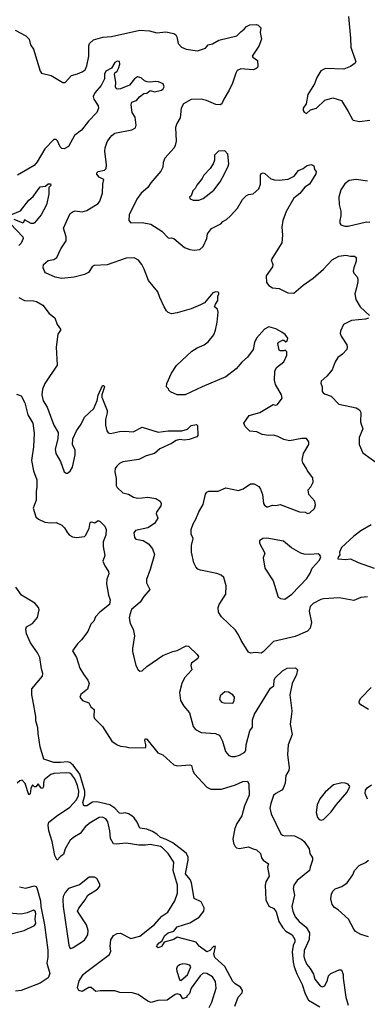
# Model space of a CAD drawing. Extents: x 2087054 to 2277909, y 548907 to 753496.
# Tile 173 of 256: x 2133713 to 2136783, y 627563 to 636257. Entities that reach past the tile are written whole.
import ezdxf

# ---------------------------------------------------------------- set-up
doc = ezdxf.new("R2010")
doc.units = 0

msp = doc.modelspace()

# ---------------------------------------------------------------- linework, layer by layer
at = {"layer": '0CON20XD'}
for points in [[(2136616.7, 636285), (2136635.8, 636095), (2136638, 636015), (2136682.5, 635885), (2136676.4, 635873.6), (2136636.1, 635843.9), (2136575, 635820), (2136415, 635826.2), (2136373.3, 635805), (2136338.8, 635745), (2136318.3, 635691.7), (2136256.7, 635595), (2136242.5, 635515), (2136217.5, 635475), (2136217.5, 635455), (2136225, 635440), (2136245, 635427.5), (2136280.2, 635459.8), (2136335, 635475.8), (2136408, 635545), (2136477.8, 635567.8), (2136555, 635542.5), (2136615, 635446.7)], [(2133672.9, 636162.9), (2133767.8, 636115), (2133797.1, 636085), (2133809.2, 636035), (2133836.2, 635995), (2133893.5, 635803.5), (2133905.3, 635785.3), (2133992.5, 635765), (2134093, 635703), (2134115, 635702.5), (2134170, 635765), (2134225, 635777.9), (2134266.4, 635796.4), (2134290.9, 635815), (2134305, 635848.8), (2134323.4, 635935), (2134323.6, 636025), (2134330.5, 636045), (2134365, 636077.5), (2134447, 636103), (2134525, 636107.6), (2134775, 636162.8), (2134859.1, 636159.1), (2134925, 636141.4), (2135005, 636148.5), (2135075, 636134.3), (2135091.7, 636121.7), (2135102.5, 636105), (2135112.5, 636045), (2135142, 636015), (2135185, 635996.5), (2135285, 635980.8), (2135355, 636003.8), (2135377.5, 636035), (2135415.9, 636044.1), (2135472.7, 636077.3), (2135630, 636115), (2135665, 636150.8), (2135697, 636173), (2135715, 636196.2), (2135745, 636210), (2135805, 636213.3), (2135818.3, 636208.3), (2135842.5, 636185), (2135837.5, 636145), (2135850, 636085), (2135825.7, 636024.3), (2135767.5, 635935), (2135772.5, 635925), (2135813.3, 635895), (2135816.7, 635845), (2135812.5, 635835), (2135798.3, 635821.7), (2135775.9, 635814.1), (2135667.3, 635822.7), (2135635, 635808.8), (2135620.8, 635785), (2135591.9, 635695), (2135563.1, 635635), (2135515, 635556.2), (2135497.5, 635515), (2135485, 635504.2), (2135445, 635506.9), (2135364, 635544), (2135315, 635556.2), (2135228.3, 635551.7), (2135161.2, 635515), (2135139.4, 635475), (2135131.3, 635388.7), (2135100.7, 635339.3), (2135088.6, 635305), (2135094.2, 635184.2)], [(2136785, 631160), (2136725.9, 631154.1), (2136665, 631128), (2136535, 631151.4), (2136395, 631144.2), (2136372.1, 631137.9), (2136305, 631102), (2136280, 631075), (2136269.4, 631035), (2136290.8, 630935), (2136278, 630885), (2136255, 630858), (2136145, 630809.4), (2135953.8, 630765), (2135865, 630675.8), (2135845, 630664.2), (2135795, 630668), (2135755, 630663.8), (2135735, 630673.3), (2135726, 630686), (2135668, 630775), (2135645.8, 630825), (2135619.2, 630865), (2135496.2, 630985), (2135470, 631025), (2135466.7, 631065), (2135476.1, 631093.9), (2135533.8, 631185), (2135537.7, 631257.7), (2135515, 631332.5), (2135492.7, 631352.7), (2135455, 631368), (2135310, 631395), (2135285.9, 631405.9), (2135268.8, 631425), (2135252.2, 631462.2), (2135230.6, 631555), (2135231.4, 631615), (2135245.8, 631675), (2135226.9, 631715), (2135227.1, 631755), (2135244.3, 631805), (2135269.4, 631845), (2135295, 631910), (2135334.3, 631975.7), (2135354.1, 632065.9), (2135367.5, 632085), (2135385, 632093.3), (2135465, 632094.2), (2135535, 632122.5), (2135645, 632100.6), (2135686.7, 632115), (2135751.2, 632158.8), (2135785, 632159.2), (2135824.5, 632134.5), (2135841.1, 632111.1), (2135858.1, 632065), (2135865.8, 631985), (2135875, 631968.8), (2135895, 631956.2), (2135905.8, 631954.2), (2135945, 631971.2), (2135975, 631966.2), (2136015, 631976), (2136185, 631912.5), (2136235, 631908.8), (2136255, 631897.5), (2136275, 631902.5), (2136318.3, 631941.7), (2136326.7, 631973.3), (2136320, 632005), (2136267.5, 632065), (2136260, 632105), (2136285, 632132.5), (2136305.8, 632174.2), (2136302.3, 632212.3), (2136253.9, 632273.9), (2136246.7, 632295), (2136213.3, 632345), (2136208.3, 632368.3), (2136218.8, 632425), (2136267.5, 632505), (2136268.3, 632528.3), (2136245, 632560), (2136205, 632558.8), (2136095, 632538.8), (2136045, 632550), (2135992.5, 632575), (2135955, 632589.2), (2135915, 632586.2), (2135855, 632594), (2135807, 632617), (2135745, 632623.8), (2135703.3, 632665), (2135693.3, 632695), (2135738.8, 632761.2), (2135835, 632789.4), (2135952.3, 632857.7), (2135975, 632853.8), (2135991.2, 632858.8), (2136030, 632915), (2136026.2, 632945), (2135971.2, 633035), (2135964, 633075), (2135966.4, 633153.6), (2135980, 633185), (2136046.7, 633235), (2136073.3, 633295), (2136072.5, 633325), (2136058.3, 633338.3), (2136045, 633332.5), (2136015, 633332.5), (2136005, 633340), (2135993.6, 633396.4), (2136001.7, 633408.3), (2136035, 633426), (2136045.9, 633425.9), (2136065, 633412.5), (2136075, 633417.5), (2136080, 633445), (2136057.7, 633477.7), (2136028.3, 633498.3), (2135975, 633528), (2135915, 633544), (2135875, 633523.3), (2135804, 633445), (2135787.1, 633405), (2135774.4, 633345), (2135725, 633275.7), (2135676.2, 633233.8), (2135624.2, 633175), (2135535, 633103.1), (2135325, 633016.2), (2135175, 632943.3), (2135105, 632943.3), (2135045, 632970), (2135030, 632985), (2135027, 632997), (2135010, 633015), (2135013.3, 633045), (2135053, 633137), (2135097, 633203), (2135235, 633331.2), (2135280.8, 633359.2), (2135342.5, 633385), (2135378.8, 633411.2), (2135427, 633473), (2135443.8, 633515), (2135458, 633585), (2135466.2, 633675), (2135460.7, 633700.7), (2135435, 633720), (2135441.2, 633745), (2135462.3, 633777.7), (2135464.1, 633815.9), (2135472.5, 633835), (2135472.5, 633845), (2135465, 633850), (2135445, 633852.5), (2135418.8, 633845), (2135345, 633756.7), (2135310.3, 633739.7), (2135227.5, 633705), (2135105, 633667.1), (2135055, 633660.8), (2135025, 633671.2), (2135010, 633685), (2134990.5, 633720.5), (2134950, 633805), (2134933.3, 633855), (2134851.2, 633955), (2134814, 634055), (2134792, 634095), (2134762.7, 634132.7), (2134724.2, 634154.2), (2134655, 634152), (2134485, 634092.5), (2134370, 634085), (2134354.3, 634075), (2134321.2, 634025), (2134285, 634006), (2134195, 633981.9), (2134085, 633972.2), (2134026.1, 633983.9), (2133942.7, 634022.7), (2133931.2, 634035), (2133920, 634065), (2133923.8, 634095), (2133965, 634130), (2134015, 634140), (2134041.7, 634158.3), (2134077.3, 634232.7), (2134123.8, 634305), (2134125, 634340), (2134099.2, 634415), (2134159.2, 634545), (2134185, 634563.8), (2134202.3, 634567.7), (2134265, 634560), (2134305, 634570.8), (2134406.2, 634635), (2134422, 634655), (2134443.6, 634723.6), (2134447.5, 634805), (2134456.7, 634845), (2134415, 634865.8), (2134395, 634892), (2134393.3, 634905), (2134405, 634915.3), (2134461.8, 634928.2), (2134477.6, 634942.4), (2134480.6, 634975), (2134465.6, 635095), (2134469.4, 635125), (2134485, 635177.5), (2134513, 635217), (2134526.2, 635235), (2134555, 635253.3), (2134705, 635283.3), (2134735, 635302.5), (2134742, 635325), (2134732, 635395), (2134706.6, 635436.6), (2134698.7, 635505), (2134705, 635528.1), (2134745.4, 635544.6), (2134771.2, 635575), (2134810, 635605), (2134835, 635608.6), (2134865, 635631.4), (2134905, 635619.2), (2134965, 635635.3), (2134981.2, 635645), (2134988.9, 635665), (2134979.2, 635689.2), (2134938.1, 635708.1), (2134915, 635711.5), (2134865, 635704.3), (2134838.8, 635708.8), (2134816, 635716), (2134785, 635742), (2134755, 635752), (2134726.2, 635735), (2134682.1, 635677.9), (2134605, 635646), (2134575, 635644), (2134565, 635650), (2134559.2, 635665), (2134561.7, 635701.7), (2134549.2, 635775), (2134553.7, 635786.3), (2134575, 635802.5), (2134586.4, 635825), (2134598.5, 635865), (2134595, 635886.7), (2134575, 635890.6), (2134552.4, 635877.6), (2134525, 635827.5), (2134475, 635800.8), (2134463.6, 635775), (2134461.9, 635735), (2134434.3, 635675), (2134378.3, 635611.7), (2134362.2, 635577.8), (2134367.1, 635555), (2134407.3, 635495), (2134408.5, 635475), (2134394.2, 635435.8), (2134319.9, 635360.1), (2134258.2, 635281.8), (2134197.1, 635235), (2134145, 635137.1), (2134106, 635116), (2134085, 635120), (2134070.6, 635135), (2134047.3, 635187.3), (2134035, 635199.4), (2134015, 635200), (2133935, 635116), (2133868.8, 635001.2), (2133840.2, 634969.8), (2133695, 634884.2)], [(2136615, 635446.7), (2136651.2, 635375), (2136659.7, 635369.7), (2136715, 635356.7), (2136805, 635368.2)], [(2135094.2, 635184.2), (2135087.8, 635145), (2135076.9, 635125), (2134995.8, 635034.2), (2134979.6, 634995), (2134976.3, 634953.7), (2134960.6, 634919.4), (2134872.7, 634817.3), (2134844.3, 634775), (2134786.2, 634723.8), (2134748, 634672), (2134680.8, 634535), (2134676.7, 634485), (2134693.6, 634463.6), (2134795, 634467.1), (2134870.7, 634450.7), (2134969.1, 634389.1), (2135025, 634331.2), (2135035, 634326.7), (2135055, 634331.2), (2135074.1, 634324.1), (2135168.8, 634245), (2135215, 634228.1), (2135255, 634221.9), (2135303.2, 634226.8), (2135335, 634254), (2135365.5, 634324.5), (2135373.4, 634366.6), (2135408.2, 634411.8), (2135490, 634455), (2135506.1, 634473.9), (2135538.3, 634491.7), (2135575.9, 634524.1), (2135636.8, 634593.2), (2135680.9, 634669.1), (2135715, 634703.8), (2135735, 634714), (2135775, 634718), (2135825, 634762), (2135839.5, 634805), (2135840, 634885), (2135845, 634900), (2135865, 634904.3), (2135879.1, 634899.1), (2135932.4, 634852.4), (2135962.5, 634842.5), (2136005, 634839.5), (2136085, 634847.1), (2136137.5, 634875), (2136176.7, 634925), (2136217, 634943), (2136247.5, 634965), (2136285, 634978.8), (2136303.6, 634973.6), (2136310, 634965), (2136317.5, 634935), (2136332.5, 634915), (2136330, 634895), (2136272.5, 634805), (2136232.2, 634777.8), (2136186.9, 634723.1), (2136135, 634681.2), (2136067.6, 634562.4), (2136037.1, 634485), (2136027.1, 634425), (2136035.6, 634355), (2136028.6, 634285), (2135935, 634137.5), (2135948, 634095), (2135947.1, 634075), (2135890.8, 633995), (2135893.8, 633935), (2135915, 633910), (2135945, 633890), (2136005, 633882), (2136082.5, 633845), (2136135, 633841.4), (2136217.5, 633912.5), (2136305, 633974.5), (2136396.9, 634055), (2136472.4, 634137.6), (2136532.8, 634167.2), (2136595, 634178), (2136635, 634168), (2136669.3, 634169.3), (2136685.8, 634155.8), (2136685.7, 634125), (2136663.2, 634066.8), (2136659.4, 634035), (2136665, 634018.8), (2136692.5, 633985), (2136698.8, 633965), (2136700, 633945), (2136688, 633888), (2136674, 633835), (2136681.4, 633785), (2136720.6, 633720.6), (2136803.3, 633645)], [(2135295, 634662), (2135335, 634678), (2135428, 634752), (2135482.5, 634825), (2135522, 634895), (2135555, 634962.5), (2135560, 634985), (2135550.5, 635070.5), (2135525, 635100), (2135470, 635095), (2135435, 635060), (2135433.3, 635015), (2135423.3, 634985), (2135396.9, 634943.1), (2135338.8, 634885), (2135325, 634853.3), (2135278.8, 634795), (2135263.3, 634765), (2135242.5, 634745), (2135228.3, 634701.7), (2135211.7, 634688.3), (2135220, 634675), (2135245, 634663.3), (2135295, 634662)], [(2136785, 634829.5), (2136684.5, 634845.5), (2136621.9, 634838.1), (2136585, 634806.2), (2136550.8, 634755), (2136531.2, 634688.8), (2136533.8, 634625), (2136548.8, 634565), (2136550, 634525), (2136540, 634485), (2136540.7, 634460.7), (2136550, 634445), (2136585, 634433.3), (2136615, 634433.3), (2136775, 634472.5), (2136805, 634469.4)], [(2133613.3, 634525), (2133720.7, 634569.3), (2133795, 634664.3), (2133833.5, 634696.5), (2133895, 634781.2), (2133942.5, 634787.5), (2133965, 634806.7), (2133985, 634807.5), (2133987, 634793), (2133970, 634775), (2133971.2, 634715), (2133948.7, 634621.3), (2133901.5, 634535), (2133845, 634462.9), (2133835, 634455.8), (2133815.9, 634455.9), (2133755, 634490), (2133745, 634460), (2133665, 634492.5)], [(2133632.5, 634455), (2133740.3, 634340.3), (2133744, 634325), (2133725, 634283.8), (2133705, 634264)], [(2133705, 633804.6), (2133757.1, 633777.1), (2133834.6, 633774.6), (2133862.9, 633767.1), (2133918.9, 633735), (2133975, 633661.2), (2134024.2, 633624.2), (2134044.2, 633565), (2134072.9, 633525), (2134074.2, 633515), (2134051.3, 633478.7), (2134034.5, 633365), (2134044.4, 633205), (2133935.5, 633045), (2133914.4, 632995), (2133907.5, 632945), (2133921.8, 632891.8), (2133955, 632836.2), (2134014, 632675), (2134052, 632612), (2134050, 632555), (2134026.9, 632465), (2134031.4, 632425), (2134074.2, 632355), (2134106.2, 632265), (2134122.3, 632252.3), (2134135, 632252), (2134159.1, 632270.9), (2134180, 632305), (2134203.9, 632415), (2134201.8, 632455), (2134179.5, 632505), (2134183.1, 632555), (2134214.4, 632625), (2134257.1, 632685), (2134285, 632746), (2134366.9, 632825), (2134396.8, 632893.2), (2134405, 632941.2), (2134445, 633026.2), (2134455, 633027.5), (2134461.2, 633015), (2134438.6, 632945), (2134438.1, 632925), (2134485.5, 632805), (2134486.4, 632785), (2134472.2, 632725), (2134470.6, 632675), (2134482.9, 632625), (2134495, 632608), (2134515, 632603.3), (2134595, 632619.5), (2134642.4, 632622.4), (2134715, 632618.9), (2134795, 632658.9), (2134935, 632614.7), (2135025, 632625.9), (2135145, 632625.4), (2135195, 632640.5), (2135226.4, 632673.6), (2135273.4, 632683.4), (2135284.4, 632674.4), (2135288, 632585), (2135276.5, 632573.5), (2135208.9, 632551.1), (2135165, 632542.5), (2135125, 632548.6), (2135095, 632540.6), (2135055, 632515.6), (2134951.4, 632468.6), (2134905, 632425.6), (2134830, 632405), (2134765, 632374.5), (2134625, 632351.5), (2134595, 632336.9), (2134571.4, 632315), (2134557.8, 632295), (2134553.6, 632265), (2134565.6, 632205), (2134565.7, 632145), (2134574.2, 632125), (2134625, 632080), (2134675, 632066), (2134719.7, 632039.7), (2134752.4, 632032.4), (2134794.5, 632034.5)], [(2136795, 633621.2), (2136766.4, 633613.6), (2136645, 633601.4), (2136574.3, 633565), (2136545.7, 633505), (2136542.5, 633485), (2136551.7, 633461.7), (2136602.9, 633385), (2136606.7, 633365), (2136601.9, 633345), (2136565.4, 633304.6), (2136523.8, 633275), (2136498.6, 633235), (2136474.4, 633165), (2136425, 633108), (2136376.7, 633065), (2136373.6, 633046.4), (2136383.8, 633015), (2136384, 632975), (2136392.1, 632962.1), (2136405, 632952.5), (2136465, 632932.5), (2136532.7, 632862.7), (2136685, 632830.6), (2136715, 632812), (2136726.8, 632786.8), (2136724.2, 632705.8), (2136728.8, 632685), (2136742.5, 632645), (2136712.1, 632567.9), (2136710, 632505), (2136745, 632432.5), (2136891.2, 632325)], [(2133685, 632950), (2133726.2, 632935), (2133759.2, 632875), (2133786.4, 632766.4), (2133828.8, 632695), (2133840.5, 632605), (2133834.6, 632485.4), (2133816.5, 632365), (2133834.5, 632274.5), (2133863.5, 632195), (2133865.4, 632125.4), (2133859.2, 632095), (2133858.1, 632015), (2133833.5, 631945), (2133855, 631866.2), (2133878.8, 631845), (2133935, 631820), (2133986.1, 631813.9), (2134035, 631818), (2134084.2, 631794.2), (2134110.3, 631770.3), (2134135.7, 631725), (2134154.6, 631704.6), (2134180.2, 631690.2), (2134215, 631685.5), (2134285, 631694.2), (2134295, 631701.2), (2134326, 631765), (2134335, 631817.5), (2134345, 631822.5), (2134376.4, 631813.6), (2134405, 631833.3), (2134425, 631826.7), (2134463.8, 631785), (2134476.2, 631755), (2134474, 631705), (2134450.8, 631645), (2134450, 631605), (2134466, 631525), (2134448.8, 631475), (2134463.8, 631435), (2134497, 631383)], [(2134794.5, 632034.5), (2134845, 632042.1), (2134915, 632027.8), (2134953.8, 632005), (2134963.3, 631985), (2134958.8, 631965), (2134921.2, 631908.8), (2134918.8, 631895), (2134934.4, 631855), (2134905, 631807.8), (2134845, 631768.9), (2134735, 631746), (2134722, 631725), (2134726.2, 631685), (2134739.5, 631669.5), (2134805, 631658.6), (2134849.7, 631629.7), (2134885, 631583.3), (2134902.9, 631535), (2134867, 631403), (2134834, 631315), (2134833.3, 631285), (2134861.2, 631225), (2134808.6, 631165), (2134776.8, 631113.2), (2134701.2, 631048.8), (2134685, 631002.5), (2134681.4, 630975), (2134688.8, 630925), (2134714.2, 630875), (2134726.8, 630816.8), (2134708.6, 630705), (2134708.3, 630678.3), (2134738.8, 630555), (2134760, 630515), (2134775, 630503.3), (2134795, 630506.7), (2134836.7, 630545), (2134978.1, 630641.9), (2135065, 630677.1), (2135105, 630687.1), (2135185, 630728.9), (2135205, 630724), (2135281.7, 630651.7), (2135292.5, 630635), (2135286.2, 630615), (2135232, 630575), (2135226.2, 630555), (2135233.3, 630515), (2135168, 630445), (2135144.5, 630395.5), (2135125.8, 630315), (2135134.2, 630245), (2135164.2, 630195), (2135211.9, 630135), (2135245.8, 630015), (2135265, 629988.8), (2135315, 629962.9), (2135442.7, 629952.7), (2135475, 629938), (2135485, 629926.2), (2135505, 629886.7), (2135530, 629795), (2135560.3, 629760.3), (2135585, 629750), (2135615, 629750.6), (2135655, 629763.1), (2135700.8, 629789.2), (2135710.5, 629809.5), (2135714.3, 629855), (2135745, 629976.7), (2135768.8, 630011.2), (2135770.4, 630075), (2135786.8, 630125), (2135927, 630353), (2135956.7, 630375), (2135960.8, 630425), (2135970.8, 630445), (2136035, 630506.7), (2136075, 630530.6), (2136150, 630535), (2136166.7, 630515), (2136156.5, 630475), (2136120.5, 630395), (2136098.6, 630295), (2136117.8, 630155), (2136114.3, 630125), (2136103.2, 630036.8), (2136119.1, 629945), (2136084.7, 629854.7), (2136077.9, 629765), (2136093.3, 629655), (2136091.7, 629628.3), (2136065, 629583.8), (2136056.7, 629515), (2136041.2, 629468.8), (2136027.2, 629452.8), (2135976.2, 629425), (2135956.2, 629405), (2135930.6, 629335), (2135923.2, 629293.2), (2135933.1, 629245), (2136019.3, 629069.3), (2136035, 629055.8), (2136055, 629050), (2136114.4, 629054.4), (2136139.7, 629049.7), (2136205, 629017.5), (2136225, 629000.8), (2136270, 628935), (2136275.5, 628895), (2136298.2, 628855), (2136300.5, 628835), (2136277.5, 628775), (2136274.2, 628745), (2136227.1, 628705), (2136165, 628655.6), (2136134, 628615), (2136128.4, 628585), (2136140, 628525), (2136116.8, 628425), (2136125, 628383.8), (2136146.7, 628335), (2136182.5, 628295), (2136244.8, 628244.7), (2136273.1, 628195), (2136269.5, 628135), (2136225, 628036.7), (2136223.6, 627985), (2136230.7, 627955), (2136248.9, 627915), (2136279.6, 627879.6), (2136308.9, 627828.9), (2136321.1, 627785), (2136367.5, 627725), (2136385, 627715.7), (2136406.9, 627725), (2136431.9, 627775), (2136442, 627815), (2136462, 627835), (2136535, 627866), (2136555.7, 627865.7), (2136571.2, 627825), (2136570, 627795), (2136593.5, 627625), (2136614.4, 627555)], [(2136816, 631795), (2136727.4, 631742.6), (2136664, 631695), (2136556.7, 631595), (2136537.5, 631555), (2136539.3, 631530.7), (2136525, 631510), (2136522.5, 631495), (2136595, 631489.4), (2136635, 631496.2), (2136703.4, 631463.4), (2136844.5, 631414.5)], [(2136055, 631141.2), (2136117.7, 631185), (2136247.8, 631322.2), (2136279.3, 631370.7), (2136296, 631415), (2136362.5, 631485), (2136372.5, 631515), (2136365, 631530), (2136349.3, 631539.3), (2136275.9, 631534.1), (2136225, 631537.5), (2136195, 631547.5), (2136115, 631592.9), (2136043.5, 631653.5), (2135895, 631678.9), (2135860, 631675), (2135830, 631655), (2135830, 631635), (2135878.8, 631545), (2135862.9, 631505), (2135879.2, 631415), (2135951.7, 631301.7), (2135995, 631157.5), (2136016.9, 631146.9), (2136055, 631141.2)], [(2134497, 631383), (2134500, 631365), (2134482.4, 631317.6), (2134478.5, 631275), (2134498, 631175), (2134512.5, 631135), (2134506.6, 631093.4), (2134420.8, 631025), (2134382.9, 630985), (2134366.9, 630945), (2134341.7, 630918.3), (2134314.7, 630855), (2134258.5, 630781.5), (2134223, 630747), (2134178.8, 630685), (2134215, 630624), (2134245, 630532), (2134277, 630477), (2134316.1, 630426.1), (2134326.7, 630395), (2134313.6, 630346.4), (2134252.3, 630297.7), (2134243.8, 630275), (2134267.5, 630245), (2134323.9, 630223.9), (2134340.8, 630190.8), (2134372.5, 630165), (2134366.7, 630105), (2134373.8, 630085), (2134443.3, 630015), (2134527.3, 629887.3), (2134575, 629853.8), (2134605, 629841.2), (2134655, 629837.5), (2134675, 629830), (2134821.7, 629828.3), (2134826.7, 629833.3), (2134826.1, 629853.9), (2134818, 629895), (2134825, 629908.8), (2134835, 629903.3), (2134932.1, 629782.1), (2134976.1, 629766.1), (2135075, 629676.9), (2135105, 629668.9), (2135215, 629676.2), (2135230, 629670), (2135241.2, 629625), (2135257, 629597), (2135365, 629480), (2135401.5, 629461.5), (2135495, 629463.1), (2135618.4, 629501.6), (2135685, 629529.4), (2135725, 629532.5), (2135736.5, 629506.5), (2135740.6, 629409.4), (2135698, 629315), (2135675, 629227.5), (2135632, 629158), (2135613.9, 629116.1), (2135595.9, 629024.1), (2135600.6, 628985), (2135615, 628956), (2135626.7, 628945), (2135655, 628938.1), (2135733.6, 628953.6), (2135765, 628937.5), (2135805, 628927.5), (2135838.6, 628895), (2135847.5, 628857.5), (2135863.3, 628835), (2135911.7, 628801.7), (2135901.2, 628775), (2135916.2, 628695), (2135886.7, 628645), (2135880.9, 628615), (2135886.7, 628485), (2135915, 628428.6), (2135957.4, 628407.4), (2135979.4, 628379.4), (2136001.5, 628295), (2136037.6, 628237.6), (2136065, 628210), (2136118.6, 628175), (2136144.4, 628135), (2136143.5, 628115), (2136127.8, 628082.2), (2136120.8, 628025), (2136127.2, 627935), (2136135.9, 627895), (2136161.2, 627831.2), (2136207.8, 627737.8), (2136233.2, 627655), (2136265, 627600), (2136365, 627540)], [(2135611.9, 627545), (2135642.2, 627625), (2135676.9, 627665), (2135680.9, 627685), (2135664.7, 627714.7), (2135615, 627742.5), (2135596.2, 627765), (2135526.3, 627896.3), (2135435.4, 627975.4), (2135429.1, 628005), (2135441.7, 628071.7), (2135425, 628072.5), (2135392, 628038), (2135365, 628025.5), (2135298, 628075), (2135272.5, 628112.5), (2135105, 628156.7), (2135073.9, 628136.1), (2134988.8, 628111.2), (2134965.7, 628074.3), (2134935, 628062.1), (2134922.9, 628072.9), (2134926.7, 628085), (2134945, 628105.6), (2134969.4, 628120.6), (2134995, 628169.6), (2135025, 628194.2), (2135075, 628209.5), (2135105, 628245.8), (2135215, 628282.7), (2135297.1, 628332.9), (2135338.7, 628385), (2135342.2, 628415), (2135315, 628467.8), (2135255, 628496), (2135231.5, 628635), (2135217.6, 628665), (2135178, 628715), (2135201.9, 628835), (2135200.3, 628865), (2135185, 628898.3), (2135065, 628987.8), (2135007.7, 629017.7), (2134956.2, 629035), (2134924.8, 629064.8), (2134885, 629089.3), (2134835, 629109.7), (2134775, 629119.4), (2134751.3, 629171.3), (2134725, 629208.6), (2134705, 629228.1), (2134673.8, 629243.8), (2134645, 629254.5), (2134615, 629246.9), (2134595, 629249.2), (2134552.5, 629295), (2134510, 629325), (2134395, 629350.6), (2134355, 629347.9), (2134305, 629316.5), (2134278.8, 629315), (2134270.9, 629345), (2134287.5, 629405), (2134289, 629445), (2134244, 629594), (2134185, 629673.9), (2134155, 629697.5), (2134135, 629704.1), (2134075, 629697), (2134015, 629698.3), (2133927.1, 629727.1), (2133895.2, 629835), (2133875.9, 629955), (2133873.6, 630005), (2133856.2, 630065), (2133856.3, 630105), (2133829.3, 630250.7), (2133819.2, 630295), (2133820.4, 630349.6), (2133915, 630459.2), (2133918.7, 630485), (2133904.6, 630525), (2133890.9, 630625), (2133870.8, 630665), (2133809.6, 630755), (2133773.6, 630833.6), (2133768, 630875), (2133774.2, 630895), (2133825, 630923.8), (2133870.7, 630979.3), (2133885.8, 631045), (2133878.9, 631065), (2133846.9, 631105), (2133730, 631175), (2133678.9, 631245)], [(2135595, 630221.2), (2135608.3, 630241.7), (2135609.2, 630275), (2135594.3, 630294.3), (2135558.3, 630318.3), (2135525, 630321.2), (2135483, 630287), (2135478, 630255), (2135495, 630231.2), (2135516.4, 630223.6), (2135595, 630221.2)], [(2136795, 630167.1), (2136725.7, 630205.7), (2136712, 630225), (2136714, 630245), (2136726, 630265), (2136818.6, 630361.4)], [(2135385.7, 627534.3), (2135408.8, 627581.2), (2135447.1, 627705), (2135443.8, 627765), (2135415, 627806.2), (2135366.7, 627835), (2135335, 627836.4), (2135306.5, 627815), (2135227.5, 627705), (2135211.7, 627658.3), (2135190, 627635), (2135190, 627625), (2135155, 627610), (2135132.5, 627645), (2135105, 627653.8), (2135085, 627650), (2135015, 627600), (2134933.5, 627596.5), (2134875, 627580), (2134845, 627590), (2134758.5, 627648.5), (2134707.5, 627665), (2134598.3, 627668.3), (2134555, 627681.2), (2134425, 627682), (2134385, 627675.8), (2134345, 627712.5), (2134325, 627711.9), (2134265, 627676.8), (2134235.4, 627685), (2134223.1, 627706.9), (2134240, 627770), (2134273.8, 627825), (2134293.3, 627845), (2134505, 628003.3), (2134517.9, 628032.1), (2134512.3, 628075), (2134518.3, 628131.7), (2134540.9, 628169.1), (2134575, 628188.6), (2134605, 628191.1), (2134695, 628143.2), (2134775, 628163.8), (2134905, 628266.5), (2134967.6, 628342.4), (2135021.2, 628375), (2135084, 628475), (2135105.9, 628544.1), (2135105.7, 628614.3), (2135069.3, 628745), (2135075, 628818.8), (2135025.6, 628895), (2134975, 628944.3), (2134956, 628955), (2134865, 628974.2), (2134825, 628966.7), (2134765, 628966.9), (2134655, 628986.9), (2134565, 628976.7), (2134541.1, 628981.1), (2134516.7, 629026.7), (2134510, 629095), (2134490.3, 629175), (2134475, 629200.9), (2134445, 629216.4), (2134415, 629212.2), (2134335, 629166.5), (2134295, 629132.2), (2134248.2, 629071.8), (2134197.3, 629042.7), (2134158.5, 629011.5), (2134116, 628935), (2134101.2, 628885), (2134075, 628868.8), (2134045, 628836.7), (2134025, 628876.7), (2134001.1, 628998.9), (2133971.9, 629095), (2133965.9, 629145), (2133970.1, 629169.9), (2134038.9, 629225), (2134155.3, 629304.7), (2134215, 629368.4), (2134232.6, 629405), (2134236.9, 629445), (2134225, 629494.6), (2134200.9, 629555), (2134175, 629587.5), (2134155, 629602.5), (2134125, 629608), (2134015, 629600), (2133988.2, 629591.8), (2133930.8, 629545), (2133922.5, 629515), (2133923.8, 629485), (2133915, 629467.5), (2133902, 629472), (2133875, 629510), (2133855, 629482.5), (2133843, 629483), (2133825, 629500), (2133811.7, 629468.3), (2133805, 629420), (2133795, 629412.5), (2133762.7, 629512.7), (2133735, 629541.4), (2133715, 629535.6), (2133690, 629515)], [(2136375, 629188), (2136395, 629194.2), (2136465, 629262.2), (2136511.9, 629328.1), (2136606.2, 629435), (2136628.8, 629485), (2136615.5, 629505.5), (2136586.6, 629516.6), (2136557.9, 629517.9), (2136485, 629501.1), (2136411.1, 629435), (2136365, 629378), (2136340.6, 629325), (2136331.4, 629255), (2136343.2, 629213.2), (2136356.7, 629195), (2136375, 629188)], [(2136783.8, 629375), (2136763.3, 629425), (2136766.7, 629455), (2136783.3, 629475), (2136819.3, 629500.7)], [(2136795, 628158.8), (2136725, 628178), (2136680, 628205), (2136663.3, 628225), (2136616.2, 628315), (2136526.7, 628396.7), (2136495, 628416.2), (2136473.8, 628445), (2136460, 628495), (2136466, 628535), (2136477.7, 628562.3), (2136498.8, 628581.2), (2136557.9, 628602.1), (2136605, 628634), (2136655.5, 628704.5), (2136670, 628745), (2136712.7, 628787.3), (2136768, 628815), (2136793.8, 628835)], [(2134165, 628055.7), (2134185, 628062.9), (2134285, 628129.2), (2134315.6, 628175), (2134318.1, 628215), (2134304.3, 628265), (2134224, 628385), (2134235, 628411.2), (2134292, 628485), (2134314, 628525), (2134399.3, 628580.7), (2134420, 628605), (2134420, 628625), (2134393.6, 628673.6), (2134375, 628686), (2134327.5, 628685), (2134242.2, 628617.8), (2134145, 628585.6), (2134115, 628551.2), (2134097.4, 628515), (2134093.3, 628485), (2134098.1, 628425), (2134146.2, 628086.2), (2134155, 628061.4), (2134165, 628055.7)], [(2133710.7, 628600.7), (2133765, 628588.2), (2133845, 628607.8), (2133855, 628604.4), (2133865, 628590), (2133896.3, 628475), (2133898.9, 628425), (2133931.2, 628265), (2133960.4, 628040.4), (2133961.8, 627978.2), (2133954, 627925), (2133978.9, 627835), (2133963.8, 627796.2), (2133895, 627749.5), (2133725, 627684.4), (2133675, 627680)], [(2133615, 628180), (2133752.5, 628215), (2133845, 628258), (2133856.9, 628275), (2133849.3, 628315), (2133856.6, 628365), (2133848.5, 628385), (2133835, 628393.1), (2133780.3, 628369.7), (2133725, 628358.1), (2133615, 628368.9)], [(2135135, 627773.3), (2135196.2, 627823.8), (2135223.9, 627893.9), (2135215, 627908), (2135185, 627918.6), (2135155, 627920), (2135125, 627912), (2135104, 627895), (2135098, 627875), (2135101.2, 627855), (2135125, 627782.5), (2135135, 627773.3)]]:
    msp.add_lwpolyline(points, dxfattribs=at)

doc.saveas('drawing.dxf')
